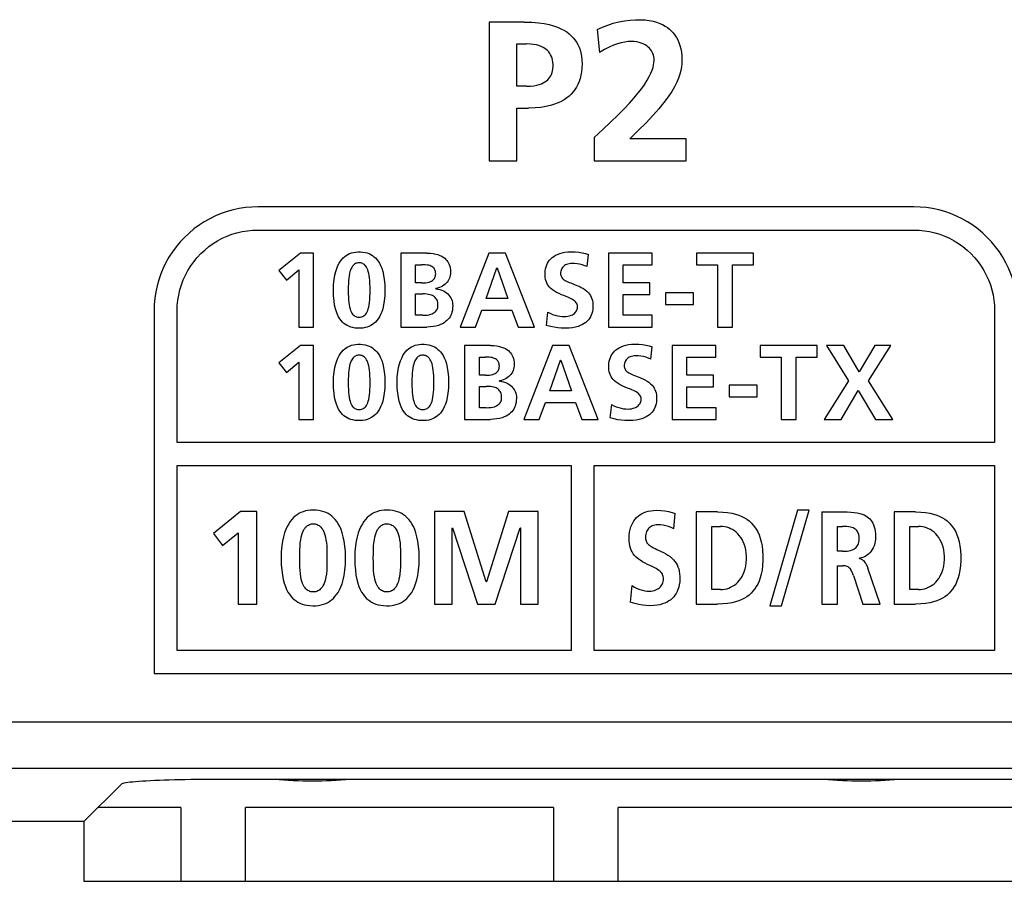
# Model space of a CAD drawing. Extents: x 4 to 805, y 32 to 576.
# Tile 13 of 27: x 609 to 631, y 197 to 216. Entities that reach past the tile are written whole.
import ezdxf

# ---------------------------------------------------------------- set-up
doc = ezdxf.new("R2010")
doc.units = 0
doc.header["$LTSCALE"] = 46.255
doc.layers.get('0').update_dxf_attribs({"linetype": 'CONTINUOUS'})

msp = doc.modelspace()

# ---------------------------------------------------------------- linework, layer by layer
at = {"color": 7, "linetype": 'CONTINUOUS'}
for p, q in [((620.246, 215.797), (619.485, 215.797)), ((619.485, 215.797), (619.485, 212.795)), ((621.828, 215.634), (621.875, 215.135)), ((620.087, 215.324), (620.298, 215.324)), ((620.087, 214.408), (620.087, 215.324)), ((620.298, 214.408), (620.087, 214.408)), ((620.087, 213.935), (620.341, 213.935)), ((620.087, 212.795), (620.087, 213.935)), ((621.759, 213.298), (621.759, 212.795)), ((623.755, 213.268), (622.529, 213.268)), ((623.755, 212.795), (623.755, 213.268)), ((619.485, 212.795), (620.087, 212.795)), ((621.759, 212.795), (623.755, 212.795)), ((628.68, 211.795), (614.481, 211.795)), ((614.481, 211.295), (628.68, 211.295)), ((615.402, 210.796), (614.934, 210.42)), ((615.686, 210.796), (615.402, 210.796)), ((615.686, 209.195), (615.686, 210.796)), ((618.134, 210.796), (617.574, 210.796)), ((617.574, 210.796), (617.574, 209.195)), ((619.48, 210.796), (618.856, 209.195)), ((619.842, 210.796), (619.48, 210.796)), ((620.471, 209.195), (619.842, 210.796)), ((621.61, 210.502), (621.64, 210.766)), ((623.015, 210.796), (622.07, 210.796)), ((622.07, 210.796), (622.07, 209.195)), ((623.015, 210.544), (623.015, 210.796)), ((625.211, 210.796), (623.973, 210.796)), ((623.973, 210.796), (623.973, 210.544)), ((625.211, 210.544), (625.211, 210.796)), ((615.095, 210.211), (615.365, 210.431)), ((615.365, 210.431), (615.365, 209.195)), ((617.895, 210.544), (618.019, 210.544)), ((617.895, 210.149), (617.895, 210.544)), ((619.42, 209.814), (619.652, 210.475)), ((619.652, 210.475), (619.657, 210.475)), ((619.657, 210.475), (619.888, 209.814)), ((622.391, 210.544), (623.015, 210.544)), ((622.391, 210.149), (622.391, 210.544)), ((623.973, 210.544), (624.432, 210.544)), ((624.432, 210.544), (624.432, 209.195)), ((624.753, 210.544), (625.211, 210.544)), ((624.753, 209.195), (624.753, 210.544)), ((614.934, 210.42), (615.095, 210.211)), ((618.026, 210.149), (617.895, 210.149)), ((618.331, 210.023), (618.331, 210.028)), ((622.962, 210.149), (622.391, 210.149)), ((622.962, 209.897), (622.962, 210.149)), ((617.895, 209.911), (618.047, 209.911)), ((617.895, 209.448), (617.895, 209.911)), ((619.888, 209.814), (619.42, 209.814)), ((622.391, 209.897), (622.962, 209.897)), ((622.391, 209.448), (622.391, 209.897)), ((623.909, 209.938), (623.306, 209.938)), ((623.306, 209.938), (623.306, 209.686)), ((623.909, 209.686), (623.909, 209.938)), ((623.306, 209.686), (623.909, 209.686)), ((612.231, 209.545), (612.231, 201.695)), ((612.73, 206.695), (612.73, 209.545)), ((618.047, 209.448), (617.895, 209.448)), ((619.189, 209.195), (619.329, 209.562)), ((619.329, 209.562), (619.978, 209.562)), ((619.978, 209.562), (620.115, 209.195)), ((620.753, 209.519), (620.723, 209.23)), ((623.019, 209.448), (622.391, 209.448)), ((623.019, 209.195), (623.019, 209.448)), ((630.43, 209.545), (630.43, 206.695)), ((615.365, 209.195), (615.686, 209.195)), ((617.574, 209.195), (618.134, 209.195)), ((618.856, 209.195), (619.189, 209.195)), ((620.115, 209.195), (620.471, 209.195)), ((622.07, 209.195), (623.019, 209.195)), ((624.432, 209.195), (624.753, 209.195)), ((615.402, 208.796), (614.934, 208.42)), ((615.686, 208.796), (615.402, 208.796)), ((615.686, 207.195), (615.686, 208.796)), ((619.513, 208.796), (618.953, 208.796)), ((618.953, 208.796), (618.953, 207.195)), ((620.859, 208.796), (620.235, 207.195)), ((621.221, 208.796), (620.859, 208.796)), ((621.85, 207.195), (621.221, 208.796)), ((622.989, 208.502), (623.019, 208.766)), ((624.394, 208.796), (623.449, 208.796)), ((623.449, 208.796), (623.449, 207.195)), ((624.394, 208.544), (624.394, 208.796)), ((626.59, 208.796), (625.352, 208.796)), ((625.352, 208.796), (625.352, 208.544)), ((626.59, 208.544), (626.59, 208.796)), ((627.163, 208.796), (626.792, 208.796)), ((626.792, 208.796), (627.269, 208.027)), ((627.498, 208.225), (627.163, 208.796)), ((627.839, 208.796), (627.498, 208.225)), ((627.702, 208.027), (628.183, 208.796)), ((628.183, 208.796), (627.839, 208.796)), ((619.274, 208.544), (619.398, 208.544)), ((619.274, 208.149), (619.274, 208.544)), ((623.77, 208.544), (624.394, 208.544)), ((623.77, 208.149), (623.77, 208.544)), ((625.352, 208.544), (625.811, 208.544)), ((625.811, 208.544), (625.811, 207.195)), ((626.132, 208.544), (626.59, 208.544)), ((626.132, 207.195), (626.132, 208.544)), ((614.934, 208.42), (615.095, 208.211)), ((615.095, 208.211), (615.365, 208.431)), ((615.365, 208.431), (615.365, 207.195)), ((620.799, 207.814), (621.031, 208.475)), ((621.031, 208.475), (621.036, 208.475)), ((621.036, 208.475), (621.267, 207.814)), ((619.405, 208.149), (619.274, 208.149)), ((624.341, 208.149), (623.77, 208.149)), ((624.341, 207.897), (624.341, 208.149)), ((619.274, 207.91), (619.425, 207.91)), ((619.274, 207.447), (619.274, 207.91)), ((619.71, 208.023), (619.71, 208.027)), ((623.77, 207.897), (624.341, 207.897)), ((623.77, 207.447), (623.77, 207.897)), ((625.288, 207.938), (624.685, 207.938)), ((624.685, 207.938), (624.685, 207.686)), ((625.288, 207.686), (625.288, 207.938)), ((627.269, 208.027), (626.743, 207.195)), ((628.227, 207.195), (627.702, 208.027)), ((621.267, 207.814), (620.799, 207.814)), ((624.685, 207.686), (625.288, 207.686)), ((627.106, 207.195), (627.479, 207.819)), ((627.479, 207.819), (627.849, 207.195)), ((619.425, 207.447), (619.274, 207.447)), ((620.568, 207.195), (620.708, 207.562)), ((620.708, 207.562), (621.357, 207.562)), ((621.357, 207.562), (621.494, 207.195)), ((622.132, 207.518), (622.102, 207.23)), ((624.398, 207.447), (623.77, 207.447)), ((624.398, 207.195), (624.398, 207.447)), ((615.365, 207.195), (615.686, 207.195)), ((618.953, 207.195), (619.513, 207.195)), ((620.235, 207.195), (620.568, 207.195)), ((621.494, 207.195), (621.85, 207.195)), ((623.449, 207.195), (624.398, 207.195)), ((625.811, 207.195), (626.132, 207.195)), ((626.743, 207.195), (627.106, 207.195)), ((627.849, 207.195), (628.227, 207.195)), ((630.43, 206.695), (612.73, 206.695)), ((612.73, 206.195), (621.261, 206.195)), ((612.73, 202.195), (612.73, 206.195)), ((621.261, 206.195), (621.261, 202.195)), ((621.761, 206.195), (630.43, 206.195)), ((621.761, 202.195), (621.761, 206.195)), ((630.43, 206.195), (630.43, 202.195)), ((614.1, 205.198), (613.515, 204.727)), ((614.456, 205.198), (614.1, 205.198)), ((614.456, 203.195), (614.456, 205.198)), ((618.946, 205.198), (618.303, 205.198)), ((618.303, 205.198), (618.303, 203.195)), ((619.422, 203.68), (618.946, 205.198)), ((619.904, 205.198), (619.427, 203.68)), ((620.546, 205.198), (619.904, 205.198)), ((620.546, 203.195), (620.546, 205.198)), ((623.485, 204.827), (623.516, 205.157)), ((624.434, 205.194), (623.969, 205.194)), ((623.969, 205.194), (623.969, 203.195)), ((626.16, 205.228), (625.566, 203.161)), ((625.819, 203.161), (626.413, 205.228)), ((626.413, 205.228), (626.16, 205.228)), ((626.686, 205.194), (626.686, 203.195)), ((628.72, 205.194), (628.255, 205.194)), ((628.255, 205.194), (628.255, 203.195)), ((613.515, 204.727), (613.715, 204.466)), ((613.715, 204.466), (614.054, 204.742)), ((614.054, 204.742), (614.054, 203.195)), ((618.687, 204.842), (618.693, 204.848)), ((618.687, 203.195), (618.687, 204.842)), ((618.693, 204.848), (619.232, 203.195)), ((619.617, 203.195), (620.156, 204.848)), ((620.156, 204.848), (620.162, 204.848)), ((620.162, 204.848), (620.162, 203.195)), ((624.31, 204.879), (624.499, 204.879)), ((624.31, 203.51), (624.31, 204.879)), ((627.027, 204.879), (627.138, 204.879)), ((627.027, 204.341), (627.027, 204.879)), ((628.596, 204.879), (628.786, 204.879)), ((628.596, 203.51), (628.596, 204.879)), ((627.138, 204.341), (627.027, 204.341)), ((627.503, 204.183), (627.503, 204.189)), ((627.027, 204.026), (627.136, 204.026)), ((627.027, 203.195), (627.027, 204.026)), ((627.372, 203.819), (627.576, 203.195)), ((627.956, 203.195), (627.683, 203.977)), ((619.427, 203.68), (619.422, 203.68)), ((622.575, 203.599), (622.543, 203.238)), ((624.499, 203.51), (624.31, 203.51)), ((628.786, 203.51), (628.596, 203.51)), ((614.054, 203.195), (614.456, 203.195)), ((618.303, 203.195), (618.687, 203.195)), ((619.232, 203.195), (619.617, 203.195)), ((620.162, 203.195), (620.546, 203.195)), ((623.969, 203.195), (624.434, 203.195)), ((626.686, 203.195), (627.027, 203.195)), ((627.576, 203.195), (627.956, 203.195)), ((628.255, 203.195), (628.72, 203.195)), ((625.566, 203.161), (625.819, 203.161)), ((621.261, 202.195), (612.73, 202.195)), ((630.43, 202.195), (621.761, 202.195)), ((612.231, 201.695), (630.93, 201.695)), ((607.781, 200.644), (748.685, 200.644)), ((608.781, 199.645), (747.687, 199.645)), ((613.401, 199.407), (682.085, 199.407)), ((610.712, 198.49), (611.53, 199.307)), ((612.809, 198.795), (611.017, 198.795)), ((612.809, 198.795), (612.809, 197.195)), ((620.878, 198.795), (614.209, 198.795)), ((614.209, 197.195), (614.209, 198.795)), ((620.878, 198.795), (620.878, 197.195)), ((638.79, 198.795), (622.278, 198.795)), ((622.278, 197.195), (622.278, 198.795)), ((610.712, 198.49), (581.381, 198.49)), ((610.712, 198.49), (610.712, 197.195)), ((610.712, 197.195), (684.9, 197.195))]:
    msp.add_line(p, q, dxfattribs=at)
for points in [[(620.246, 215.797), (620.409, 215.793), (620.552, 215.782), (620.677, 215.764), (620.786, 215.741), (620.882, 215.715), (620.965, 215.686), (621.04, 215.654), (621.106, 215.619), (621.165, 215.582), (621.217, 215.543), (621.264, 215.502), (621.306, 215.458), (621.344, 215.412), (621.377, 215.363), (621.407, 215.311), (621.432, 215.255), (621.454, 215.196), (621.471, 215.131), (621.485, 215.059), (621.494, 214.98), (621.497, 214.895), (621.495, 214.808), (621.487, 214.723), (621.474, 214.644), (621.456, 214.573), (621.434, 214.507), (621.408, 214.445), (621.378, 214.388), (621.344, 214.335), (621.306, 214.285), (621.264, 214.239), (621.218, 214.195), (621.167, 214.154), (621.11, 214.115), (621.047, 214.08), (620.978, 214.047), (620.9, 214.017), (620.813, 213.99), (620.715, 213.968), (620.604, 213.95), (620.48, 213.939), (620.341, 213.935)], [(621.828, 215.634), (621.938, 215.685), (622.053, 215.731), (622.173, 215.77), (622.295, 215.801), (622.418, 215.825), (622.537, 215.84), (622.653, 215.848), (622.762, 215.848), (622.862, 215.842), (622.954, 215.831), (623.037, 215.814), (623.112, 215.793), (623.179, 215.769), (623.24, 215.741), (623.295, 215.711), (623.345, 215.678), (623.391, 215.642), (623.433, 215.603), (623.471, 215.562), (623.507, 215.516), (623.54, 215.465), (623.569, 215.411), (623.595, 215.353), (623.617, 215.29), (623.635, 215.221), (623.649, 215.146), (623.657, 215.063), (623.66, 214.971)], [(621.759, 213.298), (621.947, 213.474), (622.119, 213.634), (622.273, 213.781), (622.407, 213.917), (622.525, 214.043), (622.626, 214.157), (622.714, 214.263), (622.79, 214.362), (622.855, 214.454), (622.909, 214.539), (622.953, 214.617), (622.987, 214.689), (623.014, 214.754), (623.034, 214.813), (623.047, 214.868), (623.055, 214.918), (623.058, 214.963), (623.057, 215.005), (623.052, 215.044), (623.044, 215.08), (623.033, 215.114), (623.018, 215.146), (623.001, 215.176), (622.981, 215.205), (622.957, 215.232), (622.93, 215.257), (622.898, 215.281), (622.863, 215.303), (622.824, 215.324), (622.78, 215.341), (622.733, 215.356), (622.681, 215.366), (622.626, 215.373), (622.568, 215.376)], [(622.568, 215.376), (622.498, 215.373), (622.425, 215.364), (622.348, 215.349), (622.266, 215.327), (622.18, 215.296), (622.087, 215.255), (621.986, 215.202), (621.875, 215.135)], [(620.298, 214.408), (620.381, 214.411), (620.453, 214.418), (620.516, 214.429), (620.57, 214.444), (620.618, 214.46), (620.659, 214.479), (620.695, 214.5), (620.726, 214.523), (620.754, 214.547), (620.779, 214.573), (620.8, 214.601), (620.819, 214.632), (620.835, 214.665), (620.848, 214.702), (620.859, 214.743), (620.866, 214.787), (620.869, 214.833), (620.869, 214.88), (620.866, 214.927), (620.858, 214.972), (620.848, 215.014), (620.834, 215.053), (620.817, 215.088), (620.798, 215.12), (620.776, 215.15), (620.751, 215.178), (620.722, 215.204), (620.689, 215.227), (620.653, 215.249), (620.611, 215.269), (620.564, 215.287), (620.51, 215.302), (620.448, 215.314), (620.378, 215.321), (620.298, 215.324)], [(623.66, 214.971), (623.658, 214.902), (623.649, 214.829), (623.635, 214.752), (623.614, 214.67), (623.585, 214.584), (623.547, 214.493), (623.499, 214.396), (623.439, 214.291), (623.364, 214.177), (623.272, 214.054), (623.162, 213.92), (623.033, 213.775), (622.884, 213.619), (622.715, 213.451), (622.529, 213.268)], [(614.481, 211.795), (614.344, 211.791), (614.208, 211.779), (614.073, 211.759), (613.941, 211.73), (613.81, 211.694), (613.683, 211.65), (613.559, 211.599), (613.438, 211.54), (613.319, 211.473), (613.205, 211.399), (613.095, 211.318), (612.989, 211.23), (612.89, 211.136)], [(630.271, 211.136), (630.172, 211.23), (630.066, 211.318), (629.956, 211.399), (629.842, 211.473), (629.725, 211.539), (629.604, 211.598), (629.479, 211.65), (629.352, 211.694), (629.221, 211.73), (629.088, 211.758), (628.953, 211.779), (628.817, 211.791), (628.68, 211.795)], [(613.243, 210.783), (613.327, 210.861), (613.416, 210.935), (613.509, 211.001), (613.607, 211.062), (613.707, 211.116), (613.81, 211.163), (613.916, 211.203), (614.025, 211.235), (614.137, 211.261), (614.251, 211.28), (614.365, 211.291), (614.481, 211.295)], [(628.68, 211.295), (628.796, 211.291), (628.911, 211.28), (629.024, 211.262), (629.135, 211.236), (629.244, 211.203), (629.35, 211.163), (629.454, 211.116), (629.554, 211.063), (629.651, 211.002), (629.744, 210.936), (629.833, 210.862), (629.918, 210.783), (629.997, 210.698), (630.071, 210.609), (630.137, 210.515), (630.198, 210.419), (630.251, 210.319), (630.298, 210.215), (630.338, 210.109), (630.371, 210), (630.397, 209.889), (630.415, 209.776), (630.426, 209.661), (630.43, 209.545)], [(612.89, 211.136), (612.796, 211.037), (612.709, 210.932), (612.628, 210.822), (612.554, 210.708), (612.487, 210.591), (612.428, 210.47), (612.377, 210.346), (612.333, 210.218), (612.296, 210.087), (612.268, 209.954), (612.247, 209.819), (612.235, 209.682), (612.231, 209.545)], [(630.93, 209.545), (630.926, 209.682), (630.914, 209.818), (630.894, 209.953), (630.865, 210.085), (630.829, 210.216), (630.785, 210.343), (630.734, 210.467), (630.675, 210.588), (630.608, 210.707), (630.534, 210.821), (630.453, 210.931), (630.365, 211.037), (630.271, 211.136)], [(612.73, 209.545), (612.734, 209.66), (612.745, 209.775), (612.764, 209.888), (612.79, 210), (612.823, 210.109), (612.862, 210.215), (612.909, 210.318), (612.963, 210.418), (613.024, 210.516), (613.091, 210.609), (613.164, 210.699), (613.243, 210.783)], [(616.115, 209.991), (616.119, 210.114), (616.13, 210.221), (616.146, 210.315), (616.165, 210.395), (616.188, 210.465), (616.213, 210.524), (616.24, 210.576), (616.268, 210.62), (616.297, 210.658), (616.328, 210.691), (616.36, 210.72), (616.393, 210.745), (616.428, 210.766), (616.465, 210.784), (616.505, 210.799), (616.548, 210.811), (616.594, 210.819), (616.645, 210.823), (616.7, 210.823), (616.754, 210.818), (616.802, 210.81), (616.845, 210.798), (616.886, 210.783), (616.923, 210.765), (616.959, 210.743), (616.992, 210.718), (617.024, 210.69), (617.054, 210.657), (617.082, 210.619), (617.109, 210.576), (617.135, 210.526), (617.159, 210.468), (617.181, 210.4), (617.2, 210.32), (617.215, 210.227), (617.226, 210.119), (617.23, 209.995)], [(618.134, 210.796), (618.209, 210.793), (618.274, 210.786), (618.33, 210.775), (618.378, 210.762), (618.421, 210.746), (618.459, 210.728), (618.493, 210.707), (618.523, 210.684), (618.55, 210.66), (618.572, 210.635), (618.591, 210.608), (618.608, 210.58), (618.622, 210.548), (618.633, 210.514), (618.642, 210.476), (618.647, 210.433), (618.65, 210.385)], [(621.115, 209.42), (621.153, 209.422), (621.19, 209.427), (621.226, 209.436), (621.26, 209.448), (621.289, 209.461), (621.313, 209.476), (621.334, 209.491), (621.351, 209.507), (621.366, 209.524), (621.377, 209.542), (621.387, 209.561), (621.393, 209.581), (621.398, 209.601), (621.399, 209.622), (621.399, 209.643), (621.396, 209.663), (621.39, 209.683), (621.382, 209.702), (621.371, 209.719), (621.358, 209.737), (621.34, 209.754), (621.318, 209.772), (621.292, 209.789), (621.263, 209.806), (621.23, 209.822), (621.193, 209.838), (621.151, 209.855), (621.103, 209.874), (621.052, 209.895), (620.999, 209.918), (620.947, 209.943), (620.899, 209.971), (620.856, 210), (620.822, 210.03), (620.793, 210.059), (620.77, 210.088), (620.75, 210.119), (620.733, 210.152), (620.719, 210.188), (620.709, 210.227), (620.701, 210.269), (620.698, 210.314), (620.698, 210.361), (620.702, 210.408), (620.709, 210.454), (620.72, 210.497), (620.735, 210.538), (620.752, 210.576), (620.773, 210.61), (620.796, 210.642), (620.823, 210.671), (620.853, 210.699), (620.887, 210.724), (620.924, 210.747), (620.967, 210.768), (621.014, 210.786), (621.066, 210.802), (621.124, 210.813), (621.188, 210.821), (621.257, 210.824)], [(621.257, 210.824), (621.345, 210.821), (621.427, 210.813), (621.503, 210.801), (621.574, 210.786), (621.64, 210.766)], [(616.908, 209.991), (616.908, 210.068), (616.906, 210.137), (616.903, 210.201), (616.897, 210.258), (616.89, 210.31), (616.881, 210.355), (616.87, 210.396), (616.859, 210.431), (616.845, 210.462), (616.831, 210.489), (616.816, 210.511), (616.8, 210.53), (616.784, 210.545), (616.767, 210.558), (616.749, 210.568), (616.731, 210.575), (616.711, 210.581), (616.691, 210.584), (616.669, 210.585), (616.648, 210.584), (616.628, 210.58), (616.609, 210.575), (616.591, 210.567), (616.574, 210.557), (616.557, 210.544), (616.541, 210.528), (616.526, 210.509), (616.511, 210.487), (616.497, 210.46), (616.484, 210.429), (616.473, 210.394), (616.463, 210.353), (616.454, 210.308), (616.447, 210.256), (616.442, 210.199), (616.438, 210.136), (616.436, 210.067), (616.436, 209.991)], [(618.329, 210.344), (618.327, 210.371), (618.324, 210.395), (618.318, 210.416), (618.311, 210.435), (618.303, 210.451), (618.292, 210.466), (618.28, 210.479), (618.265, 210.492), (618.247, 210.504), (618.226, 210.515), (618.201, 210.524), (618.173, 210.532), (618.141, 210.537), (618.104, 210.541), (618.064, 210.543), (618.019, 210.544)], [(621.285, 210.571), (621.249, 210.57), (621.217, 210.565), (621.189, 210.558), (621.163, 210.55), (621.14, 210.539), (621.12, 210.527), (621.102, 210.514), (621.087, 210.499), (621.073, 210.483), (621.061, 210.465), (621.051, 210.446), (621.043, 210.425), (621.037, 210.402), (621.034, 210.376), (621.032, 210.349)], [(621.61, 210.502), (621.557, 210.523), (621.502, 210.541), (621.446, 210.554), (621.391, 210.564), (621.337, 210.57), (621.285, 210.571)], [(618.026, 210.149), (618.074, 210.15), (618.116, 210.154), (618.154, 210.161), (618.187, 210.169), (618.214, 210.179), (618.238, 210.19), (618.258, 210.202), (618.276, 210.216), (618.29, 210.231), (618.302, 210.247), (618.311, 210.264), (618.319, 210.282), (618.324, 210.301), (618.327, 210.322), (618.329, 210.344)], [(618.65, 210.385), (618.648, 210.349), (618.643, 210.315), (618.636, 210.282), (618.625, 210.251), (618.612, 210.222), (618.597, 210.194), (618.579, 210.168), (618.558, 210.144), (618.534, 210.121), (618.507, 210.1), (618.477, 210.081), (618.445, 210.064), (618.409, 210.049), (618.371, 210.037), (618.331, 210.028)], [(621.032, 210.349), (621.034, 210.332), (621.037, 210.315), (621.042, 210.298), (621.05, 210.281), (621.06, 210.264), (621.074, 210.248), (621.09, 210.232), (621.11, 210.217), (621.134, 210.203), (621.159, 210.189), (621.187, 210.176), (621.219, 210.162), (621.253, 210.148), (621.336, 210.116)], [(618.331, 210.023), (618.375, 210.017), (618.418, 210.006), (618.459, 209.993), (618.498, 209.976), (618.533, 209.956), (618.564, 209.935), (618.592, 209.911), (618.616, 209.885), (618.637, 209.857), (618.655, 209.828), (618.67, 209.797), (618.682, 209.764), (618.691, 209.73), (618.696, 209.695), (618.698, 209.658)], [(621.336, 210.116), (621.384, 210.097), (621.433, 210.076), (621.481, 210.052), (621.526, 210.026), (621.568, 209.998), (621.604, 209.968), (621.634, 209.937), (621.659, 209.906), (621.68, 209.874), (621.696, 209.842), (621.71, 209.807), (621.721, 209.769), (621.729, 209.725), (621.733, 209.677), (621.734, 209.627), (621.729, 209.576), (621.721, 209.53), (621.71, 209.488), (621.696, 209.45), (621.679, 209.415), (621.658, 209.381), (621.635, 209.351), (621.608, 209.322), (621.577, 209.295), (621.543, 209.27), (621.504, 209.247), (621.46, 209.226), (621.41, 209.207), (621.353, 209.192), (621.289, 209.179), (621.216, 209.171), (621.133, 209.168)], [(617.23, 209.995), (617.226, 209.87), (617.216, 209.763), (617.201, 209.67), (617.181, 209.59), (617.159, 209.522), (617.135, 209.464), (617.109, 209.414), (617.082, 209.371), (617.053, 209.334), (617.023, 209.301), (616.991, 209.272), (616.958, 209.247), (616.922, 209.226), (616.884, 209.208), (616.843, 209.193), (616.799, 209.181), (616.75, 209.173), (616.695, 209.168), (616.637, 209.169), (616.582, 209.173), (616.533, 209.182), (616.489, 209.194), (616.448, 209.21), (616.41, 209.228), (616.375, 209.25), (616.342, 209.274), (616.311, 209.303), (616.281, 209.336), (616.254, 209.373), (616.227, 209.415), (616.203, 209.465), (616.18, 209.522), (616.159, 209.59), (616.141, 209.669), (616.127, 209.761), (616.118, 209.868), (616.115, 209.991)], [(616.436, 209.991), (616.436, 209.915), (616.438, 209.846), (616.441, 209.782), (616.447, 209.725), (616.454, 209.674), (616.463, 209.629), (616.474, 209.589), (616.486, 209.554), (616.499, 209.523), (616.513, 209.497), (616.529, 209.476), (616.544, 209.458), (616.561, 209.443), (616.578, 209.431), (616.596, 209.421), (616.616, 209.414), (616.637, 209.409), (616.659, 209.406), (616.682, 209.407), (616.704, 209.409), (616.725, 209.414), (616.746, 209.421), (616.764, 209.431), (616.782, 209.443), (616.798, 209.458), (616.814, 209.476), (616.83, 209.497), (616.844, 209.523), (616.858, 209.554), (616.87, 209.588), (616.881, 209.628), (616.89, 209.674), (616.897, 209.725), (616.903, 209.782), (616.906, 209.845), (616.908, 209.915), (616.908, 209.991)], [(618.377, 209.67), (618.375, 209.701), (618.372, 209.728), (618.366, 209.753), (618.358, 209.776), (618.347, 209.797), (618.334, 209.815), (618.319, 209.833), (618.302, 209.848), (618.283, 209.862), (618.26, 209.875), (618.235, 209.885), (618.206, 209.894), (618.173, 209.901), (618.135, 209.906), (618.094, 209.91), (618.047, 209.911)], [(618.047, 209.448), (618.099, 209.449), (618.145, 209.454), (618.185, 209.461), (618.22, 209.47), (618.25, 209.481), (618.276, 209.493), (618.298, 209.508), (618.317, 209.523), (618.333, 209.54), (618.347, 209.558), (618.357, 209.577), (618.366, 209.598), (618.372, 209.62), (618.375, 209.644), (618.377, 209.67)], [(618.698, 209.658), (618.696, 209.607), (618.69, 209.561), (618.681, 209.52), (618.669, 209.483), (618.655, 209.449), (618.639, 209.418), (618.62, 209.389), (618.598, 209.362), (618.573, 209.335), (618.544, 209.311), (618.511, 209.287), (618.474, 209.266), (618.433, 209.247), (618.387, 209.231), (618.334, 209.217), (618.276, 209.206), (618.209, 209.198), (618.134, 209.195)], [(620.753, 209.519), (620.806, 209.492), (620.86, 209.469), (620.914, 209.451), (620.967, 209.437), (621.019, 209.427), (621.068, 209.422), (621.115, 209.42)], [(621.133, 209.168), (621.047, 209.17), (620.97, 209.177), (620.895, 209.189), (620.813, 209.207), (620.723, 209.23)], [(616.115, 207.991), (616.119, 208.113), (616.13, 208.221), (616.146, 208.315), (616.165, 208.395), (616.188, 208.464), (616.213, 208.524), (616.24, 208.575), (616.268, 208.62), (616.297, 208.658), (616.328, 208.691), (616.36, 208.72), (616.393, 208.745), (616.428, 208.766), (616.465, 208.784), (616.505, 208.799), (616.548, 208.81), (616.594, 208.819), (616.645, 208.823), (616.7, 208.823), (616.754, 208.818), (616.802, 208.81), (616.845, 208.798), (616.886, 208.782), (616.923, 208.764), (616.959, 208.743), (616.992, 208.718), (617.024, 208.689), (617.054, 208.657), (617.082, 208.619), (617.109, 208.576), (617.135, 208.526), (617.159, 208.468), (617.181, 208.4), (617.2, 208.32), (617.215, 208.227), (617.226, 208.119), (617.23, 207.995)], [(617.494, 207.991), (617.498, 208.113), (617.509, 208.221), (617.525, 208.315), (617.544, 208.395), (617.567, 208.465), (617.592, 208.524), (617.619, 208.575), (617.647, 208.62), (617.676, 208.658), (617.707, 208.691), (617.739, 208.72), (617.772, 208.745), (617.807, 208.766), (617.844, 208.784), (617.884, 208.799), (617.927, 208.81), (617.973, 208.819), (618.024, 208.823), (618.079, 208.823), (618.132, 208.818), (618.18, 208.81), (618.224, 208.798), (618.265, 208.782), (618.302, 208.764), (618.338, 208.743), (618.371, 208.718), (618.403, 208.689), (618.433, 208.657), (618.461, 208.619), (618.488, 208.576), (618.514, 208.526), (618.538, 208.468), (618.56, 208.4), (618.579, 208.32), (618.594, 208.227), (618.605, 208.119), (618.608, 207.995)], [(619.513, 208.796), (619.588, 208.793), (619.653, 208.786), (619.709, 208.775), (619.757, 208.762), (619.8, 208.746), (619.838, 208.727), (619.872, 208.707), (619.902, 208.684), (619.928, 208.66), (619.951, 208.635), (619.97, 208.608), (619.987, 208.579), (620, 208.548), (620.012, 208.514), (620.021, 208.476), (620.026, 208.433), (620.028, 208.385)], [(622.494, 207.42), (622.532, 207.422), (622.569, 207.427), (622.606, 207.436), (622.639, 207.447), (622.668, 207.461), (622.692, 207.475), (622.713, 207.491), (622.73, 207.507), (622.745, 207.524), (622.756, 207.542), (622.766, 207.561), (622.773, 207.581), (622.777, 207.601), (622.778, 207.622), (622.778, 207.643), (622.775, 207.663), (622.769, 207.683), (622.761, 207.701), (622.75, 207.719), (622.737, 207.737), (622.719, 207.754), (622.698, 207.772), (622.672, 207.789), (622.642, 207.806), (622.609, 207.822), (622.572, 207.838), (622.53, 207.855), (622.482, 207.874), (622.431, 207.895), (622.378, 207.918), (622.326, 207.943), (622.278, 207.971), (622.236, 208), (622.201, 208.029), (622.172, 208.059), (622.149, 208.088), (622.129, 208.119), (622.112, 208.152), (622.098, 208.188), (622.088, 208.226), (622.081, 208.269), (622.077, 208.314), (622.077, 208.361), (622.081, 208.408), (622.088, 208.453), (622.099, 208.497), (622.114, 208.538), (622.131, 208.576), (622.152, 208.61), (622.175, 208.642), (622.202, 208.671), (622.232, 208.698), (622.266, 208.724), (622.304, 208.747), (622.346, 208.768), (622.393, 208.786), (622.445, 208.801), (622.503, 208.813), (622.567, 208.821), (622.636, 208.823)], [(622.636, 208.823), (622.724, 208.821), (622.806, 208.813), (622.882, 208.801), (622.953, 208.785), (623.019, 208.766)], [(616.908, 207.991), (616.908, 208.067), (616.906, 208.137), (616.903, 208.201), (616.897, 208.258), (616.89, 208.309), (616.881, 208.355), (616.87, 208.396), (616.859, 208.431), (616.845, 208.462), (616.831, 208.488), (616.816, 208.511), (616.8, 208.53), (616.784, 208.545), (616.767, 208.558), (616.749, 208.567), (616.731, 208.575), (616.711, 208.581), (616.691, 208.584), (616.669, 208.585), (616.648, 208.584), (616.628, 208.58), (616.609, 208.575), (616.591, 208.567), (616.574, 208.557), (616.557, 208.544), (616.541, 208.528), (616.526, 208.509), (616.511, 208.487), (616.497, 208.46), (616.484, 208.429), (616.473, 208.393), (616.463, 208.353), (616.454, 208.307), (616.447, 208.256), (616.442, 208.199), (616.438, 208.136), (616.436, 208.067), (616.436, 207.991)], [(618.287, 207.991), (618.287, 208.067), (618.285, 208.137), (618.282, 208.201), (618.276, 208.258), (618.269, 208.309), (618.26, 208.355), (618.249, 208.396), (618.237, 208.431), (618.224, 208.462), (618.21, 208.488), (618.195, 208.511), (618.179, 208.53), (618.163, 208.545), (618.146, 208.558), (618.128, 208.567), (618.11, 208.575), (618.09, 208.581), (618.07, 208.584), (618.048, 208.585), (618.027, 208.584), (618.007, 208.58), (617.988, 208.575), (617.97, 208.567), (617.952, 208.557), (617.936, 208.544), (617.92, 208.528), (617.905, 208.509), (617.89, 208.487), (617.876, 208.46), (617.863, 208.429), (617.852, 208.393), (617.841, 208.353), (617.833, 208.307), (617.826, 208.256), (617.82, 208.199), (617.817, 208.136), (617.815, 208.067), (617.815, 207.991)], [(619.707, 208.344), (619.706, 208.371), (619.703, 208.395), (619.697, 208.416), (619.69, 208.434), (619.681, 208.451), (619.671, 208.465), (619.659, 208.479), (619.644, 208.492), (619.626, 208.504), (619.605, 208.515), (619.58, 208.524), (619.552, 208.532), (619.52, 208.537), (619.483, 208.541), (619.443, 208.543), (619.398, 208.544)], [(622.664, 208.571), (622.628, 208.569), (622.597, 208.565), (622.568, 208.558), (622.542, 208.549), (622.519, 208.539), (622.499, 208.527), (622.481, 208.514), (622.466, 208.499), (622.452, 208.483), (622.44, 208.465), (622.43, 208.446), (622.422, 208.425), (622.416, 208.402), (622.413, 208.376), (622.411, 208.349)], [(622.989, 208.502), (622.936, 208.523), (622.881, 208.541), (622.825, 208.554), (622.77, 208.564), (622.716, 208.569), (622.664, 208.571)], [(619.405, 208.149), (619.453, 208.15), (619.495, 208.154), (619.533, 208.16), (619.565, 208.168), (619.593, 208.178), (619.617, 208.19), (619.637, 208.202), (619.654, 208.216), (619.669, 208.231), (619.681, 208.246), (619.69, 208.263), (619.697, 208.281), (619.703, 208.301), (619.706, 208.321), (619.707, 208.344)], [(620.028, 208.385), (620.027, 208.349), (620.022, 208.315), (620.015, 208.282), (620.004, 208.251), (619.991, 208.221), (619.976, 208.194), (619.957, 208.168), (619.937, 208.144), (619.913, 208.121), (619.886, 208.1), (619.856, 208.081), (619.823, 208.064), (619.788, 208.049), (619.75, 208.037), (619.71, 208.027)], [(622.411, 208.349), (622.413, 208.331), (622.416, 208.315), (622.421, 208.298), (622.429, 208.281), (622.439, 208.264), (622.453, 208.248), (622.469, 208.232), (622.489, 208.217), (622.513, 208.203), (622.538, 208.189), (622.566, 208.175), (622.598, 208.162), (622.633, 208.148), (622.715, 208.116)], [(622.715, 208.116), (622.763, 208.097), (622.812, 208.076), (622.86, 208.052), (622.906, 208.026), (622.947, 207.998), (622.983, 207.968), (623.013, 207.937), (623.038, 207.906), (623.059, 207.874), (623.075, 207.842), (623.089, 207.807), (623.1, 207.768), (623.108, 207.725), (623.112, 207.677), (623.113, 207.627), (623.108, 207.576), (623.1, 207.529), (623.089, 207.488), (623.075, 207.45), (623.058, 207.414), (623.037, 207.381), (623.014, 207.35), (622.987, 207.322), (622.956, 207.295), (622.922, 207.27), (622.883, 207.247), (622.839, 207.226), (622.789, 207.207), (622.732, 207.191), (622.668, 207.179), (622.595, 207.171), (622.512, 207.168)], [(617.23, 207.995), (617.226, 207.87), (617.216, 207.762), (617.201, 207.67), (617.181, 207.59), (617.159, 207.522), (617.135, 207.464), (617.109, 207.414), (617.082, 207.371), (617.053, 207.333), (617.023, 207.301), (616.991, 207.272), (616.958, 207.247), (616.922, 207.226), (616.884, 207.208), (616.843, 207.192), (616.799, 207.181), (616.75, 207.172), (616.695, 207.168), (616.637, 207.168), (616.582, 207.173), (616.533, 207.182), (616.489, 207.194), (616.448, 207.209), (616.41, 207.228), (616.375, 207.249), (616.342, 207.274), (616.311, 207.303), (616.281, 207.335), (616.254, 207.372), (616.227, 207.415), (616.203, 207.464), (616.18, 207.522), (616.159, 207.59), (616.141, 207.669), (616.127, 207.761), (616.118, 207.868), (616.115, 207.991)], [(616.436, 207.991), (616.436, 207.915), (616.438, 207.845), (616.441, 207.782), (616.447, 207.725), (616.454, 207.674), (616.463, 207.629), (616.474, 207.589), (616.486, 207.554), (616.499, 207.523), (616.513, 207.497), (616.529, 207.475), (616.544, 207.457), (616.561, 207.443), (616.578, 207.431), (616.596, 207.421), (616.616, 207.414), (616.637, 207.409), (616.659, 207.406), (616.682, 207.406), (616.704, 207.409), (616.725, 207.414), (616.746, 207.421), (616.764, 207.431), (616.782, 207.443), (616.798, 207.458), (616.814, 207.476), (616.83, 207.497), (616.844, 207.523), (616.858, 207.553), (616.87, 207.588), (616.881, 207.628), (616.89, 207.673), (616.897, 207.725), (616.903, 207.782), (616.906, 207.845), (616.908, 207.915), (616.908, 207.991)], [(618.608, 207.995), (618.605, 207.87), (618.595, 207.762), (618.579, 207.67), (618.56, 207.59), (618.538, 207.522), (618.514, 207.464), (618.488, 207.414), (618.461, 207.371), (618.432, 207.333), (618.402, 207.301), (618.37, 207.272), (618.337, 207.247), (618.301, 207.226), (618.263, 207.208), (618.222, 207.192), (618.178, 207.181), (618.129, 207.172), (618.074, 207.168), (618.016, 207.168), (617.961, 207.173), (617.912, 207.182), (617.868, 207.194), (617.827, 207.209), (617.789, 207.228), (617.754, 207.249), (617.721, 207.274), (617.69, 207.303), (617.66, 207.335), (617.633, 207.372), (617.606, 207.415), (617.582, 207.464), (617.559, 207.522), (617.538, 207.59), (617.52, 207.669), (617.506, 207.761), (617.497, 207.868), (617.494, 207.991)], [(617.815, 207.991), (617.815, 207.915), (617.817, 207.845), (617.82, 207.782), (617.826, 207.725), (617.833, 207.674), (617.842, 207.629), (617.853, 207.589), (617.865, 207.554), (617.878, 207.523), (617.892, 207.497), (617.908, 207.475), (617.923, 207.457), (617.94, 207.443), (617.957, 207.431), (617.975, 207.421), (617.995, 207.414), (618.016, 207.409), (618.038, 207.406), (618.061, 207.406), (618.083, 207.409), (618.104, 207.414), (618.125, 207.421), (618.143, 207.431), (618.161, 207.443), (618.177, 207.458), (618.193, 207.476), (618.209, 207.497), (618.223, 207.523), (618.237, 207.553), (618.249, 207.588), (618.26, 207.628), (618.269, 207.673), (618.276, 207.725), (618.282, 207.782), (618.285, 207.845), (618.287, 207.915), (618.287, 207.991)], [(619.756, 207.67), (619.754, 207.7), (619.751, 207.728), (619.745, 207.753), (619.736, 207.776), (619.726, 207.797), (619.713, 207.815), (619.698, 207.832), (619.681, 207.848), (619.661, 207.862), (619.639, 207.875), (619.614, 207.885), (619.584, 207.894), (619.551, 207.901), (619.514, 207.906), (619.472, 207.909), (619.425, 207.91)], [(619.71, 208.023), (619.754, 208.016), (619.797, 208.006), (619.838, 207.992), (619.877, 207.976), (619.911, 207.956), (619.943, 207.934), (619.971, 207.911), (619.995, 207.885), (620.016, 207.857), (620.034, 207.828), (620.049, 207.797), (620.061, 207.764), (620.07, 207.73), (620.075, 207.695), (620.077, 207.658)], [(619.425, 207.447), (619.478, 207.449), (619.524, 207.453), (619.564, 207.46), (619.599, 207.47), (619.629, 207.481), (619.655, 207.493), (619.677, 207.507), (619.696, 207.523), (619.712, 207.539), (619.725, 207.557), (619.736, 207.577), (619.744, 207.598), (619.75, 207.62), (619.754, 207.644), (619.756, 207.67)], [(620.077, 207.658), (620.074, 207.607), (620.069, 207.561), (620.06, 207.52), (620.048, 207.483), (620.034, 207.449), (620.018, 207.418), (619.999, 207.389), (619.977, 207.361), (619.951, 207.335), (619.922, 207.31), (619.89, 207.287), (619.853, 207.266), (619.812, 207.247), (619.765, 207.23), (619.713, 207.216), (619.655, 207.205), (619.588, 207.198), (619.513, 207.195)], [(622.132, 207.518), (622.185, 207.491), (622.239, 207.469), (622.293, 207.451), (622.346, 207.437), (622.398, 207.427), (622.447, 207.422), (622.494, 207.42)], [(622.512, 207.168), (622.426, 207.17), (622.349, 207.177), (622.274, 207.189), (622.192, 207.207), (622.102, 207.23)], [(615.677, 205.232), (615.619, 205.23), (615.563, 205.223), (615.509, 205.212), (615.459, 205.197), (615.412, 205.179), (615.368, 205.157), (615.327, 205.131), (615.288, 205.102), (615.251, 205.068), (615.215, 205.03), (615.18, 204.985), (615.146, 204.934), (615.114, 204.877), (615.085, 204.812), (615.058, 204.739), (615.034, 204.656), (615.014, 204.562), (614.998, 204.455), (614.986, 204.331), (614.982, 204.191)], [(616.377, 204.19), (616.373, 204.325), (616.363, 204.45), (616.348, 204.56), (616.328, 204.656), (616.305, 204.739), (616.279, 204.812), (616.251, 204.876), (616.22, 204.933), (616.188, 204.983), (616.153, 205.027), (616.117, 205.066), (616.08, 205.1), (616.041, 205.13), (615.999, 205.155), (615.954, 205.177), (615.906, 205.196), (615.855, 205.211), (615.799, 205.222), (615.74, 205.23), (615.677, 205.232)], [(617.271, 205.232), (617.213, 205.23), (617.157, 205.223), (617.103, 205.212), (617.053, 205.197), (617.006, 205.179), (616.962, 205.157), (616.921, 205.131), (616.882, 205.102), (616.845, 205.068), (616.809, 205.03), (616.774, 204.985), (616.741, 204.934), (616.709, 204.877), (616.679, 204.812), (616.652, 204.739), (616.629, 204.656), (616.608, 204.562), (616.592, 204.455), (616.581, 204.331), (616.577, 204.191)], [(617.971, 204.19), (617.968, 204.325), (617.958, 204.45), (617.942, 204.56), (617.923, 204.656), (617.899, 204.739), (617.874, 204.812), (617.845, 204.876), (617.815, 204.933), (617.782, 204.983), (617.748, 205.027), (617.712, 205.066), (617.674, 205.1), (617.635, 205.13), (617.594, 205.155), (617.549, 205.177), (617.501, 205.196), (617.449, 205.211), (617.393, 205.222), (617.334, 205.23), (617.271, 205.232)], [(622.918, 204.056), (622.863, 204.083), (622.808, 204.113), (622.757, 204.145), (622.71, 204.179), (622.67, 204.214), (622.636, 204.25), (622.608, 204.287), (622.584, 204.325), (622.564, 204.365), (622.547, 204.408), (622.534, 204.456), (622.524, 204.508), (622.518, 204.566), (622.516, 204.629), (622.519, 204.692), (622.526, 204.754), (622.538, 204.813), (622.554, 204.867), (622.572, 204.915), (622.594, 204.959), (622.618, 204.998), (622.646, 205.034), (622.676, 205.068), (622.71, 205.098), (622.746, 205.126), (622.787, 205.151), (622.831, 205.173), (622.878, 205.192), (622.93, 205.207), (622.986, 205.218), (623.046, 205.226), (623.11, 205.228)], [(623.11, 205.228), (623.203, 205.225), (623.29, 205.216), (623.371, 205.201), (623.446, 205.181), (623.516, 205.157)], [(624.434, 205.194), (624.548, 205.19), (624.649, 205.181), (624.739, 205.165), (624.82, 205.146), (624.891, 205.122), (624.955, 205.095), (625.013, 205.065), (625.065, 205.033), (625.113, 204.997), (625.157, 204.957), (625.198, 204.914), (625.235, 204.867), (625.27, 204.815), (625.302, 204.758), (625.33, 204.696), (625.355, 204.625), (625.377, 204.546), (625.395, 204.456), (625.407, 204.356), (625.413, 204.249), (625.413, 204.14), (625.407, 204.033), (625.395, 203.933), (625.377, 203.843), (625.355, 203.764), (625.33, 203.694), (625.302, 203.631), (625.27, 203.574), (625.235, 203.522), (625.198, 203.475), (625.157, 203.432), (625.113, 203.392), (625.065, 203.356), (625.013, 203.324), (624.955, 203.294), (624.891, 203.267), (624.819, 203.243), (624.739, 203.224), (624.649, 203.208), (624.547, 203.199), (624.434, 203.195)], [(626.686, 205.194), (627.15, 205.194), (627.237, 205.192), (627.317, 205.189), (627.389, 205.182), (627.454, 205.172), (627.511, 205.159), (627.56, 205.143), (627.604, 205.126), (627.641, 205.106), (627.674, 205.086), (627.703, 205.063), (627.729, 205.039), (627.752, 205.012), (627.774, 204.982), (627.793, 204.949), (627.81, 204.913), (627.824, 204.872), (627.837, 204.826), (627.846, 204.774), (627.852, 204.717), (627.854, 204.653)], [(628.72, 205.194), (628.834, 205.19), (628.936, 205.181), (629.026, 205.165), (629.106, 205.146), (629.177, 205.122), (629.241, 205.095), (629.299, 205.065), (629.352, 205.033), (629.4, 204.997), (629.444, 204.957), (629.484, 204.914), (629.522, 204.867), (629.556, 204.815), (629.588, 204.758), (629.616, 204.696), (629.642, 204.625), (629.664, 204.546), (629.681, 204.456), (629.694, 204.356), (629.7, 204.249), (629.7, 204.14), (629.694, 204.033), (629.681, 203.933), (629.663, 203.843), (629.642, 203.764), (629.616, 203.694), (629.588, 203.631), (629.556, 203.574), (629.522, 203.522), (629.484, 203.475), (629.444, 203.432), (629.4, 203.392), (629.352, 203.356), (629.299, 203.324), (629.241, 203.294), (629.177, 203.267), (629.106, 203.243), (629.026, 203.224), (628.936, 203.208), (628.834, 203.199), (628.72, 203.195)], [(615.384, 204.191), (615.384, 204.286), (615.387, 204.373), (615.391, 204.452), (615.397, 204.523), (615.406, 204.587), (615.417, 204.643), (615.429, 204.693), (615.444, 204.737), (615.459, 204.775), (615.476, 204.808), (615.494, 204.836), (615.512, 204.86), (615.532, 204.879), (615.551, 204.895), (615.572, 204.908), (615.593, 204.918), (615.615, 204.926), (615.639, 204.931), (615.664, 204.933), (615.69, 204.933), (615.716, 204.931), (615.74, 204.926), (615.763, 204.918), (615.785, 204.908), (615.805, 204.895), (615.825, 204.879), (615.845, 204.859), (615.864, 204.836), (615.882, 204.808), (615.899, 204.775), (615.914, 204.737), (615.929, 204.693), (615.941, 204.644), (615.952, 204.587), (615.961, 204.523), (615.968, 204.452), (615.973, 204.373), (615.975, 204.286), (615.975, 204.191)], [(616.978, 204.191), (616.979, 204.286), (616.981, 204.373), (616.985, 204.452), (616.992, 204.523), (617.001, 204.587), (617.011, 204.643), (617.024, 204.693), (617.038, 204.737), (617.054, 204.775), (617.07, 204.808), (617.088, 204.836), (617.107, 204.86), (617.126, 204.879), (617.146, 204.895), (617.166, 204.908), (617.187, 204.918), (617.21, 204.926), (617.234, 204.931), (617.259, 204.933), (617.285, 204.933), (617.31, 204.931), (617.334, 204.926), (617.357, 204.918), (617.379, 204.908), (617.4, 204.895), (617.42, 204.879), (617.439, 204.859), (617.458, 204.836), (617.476, 204.808), (617.493, 204.775), (617.509, 204.737), (617.523, 204.693), (617.536, 204.644), (617.547, 204.587), (617.556, 204.523), (617.563, 204.452), (617.567, 204.373), (617.569, 204.286), (617.57, 204.191)], [(623.139, 204.913), (623.106, 204.911), (623.075, 204.907), (623.046, 204.899), (623.019, 204.89), (622.995, 204.878), (622.973, 204.865), (622.953, 204.849), (622.936, 204.831), (622.92, 204.812), (622.906, 204.79), (622.895, 204.766), (622.885, 204.738), (622.878, 204.708), (622.873, 204.674), (622.871, 204.635)], [(623.485, 204.827), (623.428, 204.853), (623.369, 204.875), (623.31, 204.892), (623.251, 204.904), (623.194, 204.911), (623.139, 204.913)], [(624.499, 203.51), (624.542, 203.512), (624.586, 203.518), (624.63, 203.528), (624.673, 203.542), (624.715, 203.56), (624.756, 203.581), (624.795, 203.607), (624.833, 203.637), (624.869, 203.671), (624.902, 203.708), (624.933, 203.75), (624.962, 203.795), (624.987, 203.845), (625.009, 203.898), (625.028, 203.957), (625.043, 204.02), (625.053, 204.089), (625.058, 204.159), (625.058, 204.231), (625.053, 204.302), (625.043, 204.37), (625.028, 204.433), (625.009, 204.492), (624.987, 204.545), (624.962, 204.594), (624.933, 204.64), (624.902, 204.681), (624.868, 204.719), (624.832, 204.753), (624.795, 204.782), (624.756, 204.808), (624.715, 204.829), (624.673, 204.847), (624.63, 204.861), (624.586, 204.871), (624.542, 204.877), (624.499, 204.879)], [(627.138, 204.341), (627.19, 204.342), (627.236, 204.345), (627.276, 204.351), (627.312, 204.359), (627.343, 204.368), (627.37, 204.38), (627.394, 204.393), (627.414, 204.408), (627.432, 204.424), (627.448, 204.442), (627.461, 204.462), (627.473, 204.484), (627.483, 204.509), (627.491, 204.538), (627.496, 204.57), (627.498, 204.603), (627.498, 204.637), (627.495, 204.67), (627.49, 204.7), (627.482, 204.727), (627.472, 204.75), (627.46, 204.77), (627.447, 204.788), (627.432, 204.805), (627.414, 204.819), (627.393, 204.833), (627.37, 204.845), (627.342, 204.855), (627.311, 204.864), (627.275, 204.871), (627.234, 204.876), (627.189, 204.878), (627.138, 204.879)], [(628.786, 203.51), (628.829, 203.512), (628.872, 203.518), (628.916, 203.528), (628.959, 203.542), (629.001, 203.56), (629.042, 203.581), (629.081, 203.607), (629.119, 203.637), (629.155, 203.671), (629.189, 203.708), (629.22, 203.75), (629.248, 203.795), (629.274, 203.845), (629.296, 203.898), (629.314, 203.957), (629.329, 204.02), (629.34, 204.089), (629.345, 204.159), (629.345, 204.231), (629.339, 204.302), (629.329, 204.37), (629.314, 204.433), (629.295, 204.492), (629.273, 204.545), (629.248, 204.594), (629.22, 204.64), (629.188, 204.681), (629.155, 204.719), (629.119, 204.753), (629.081, 204.782), (629.042, 204.808), (629.001, 204.829), (628.959, 204.847), (628.916, 204.861), (628.873, 204.871), (628.829, 204.877), (628.786, 204.879)], [(622.871, 204.635), (622.873, 204.612), (622.877, 204.59), (622.883, 204.568), (622.892, 204.547), (622.903, 204.526), (622.918, 204.507), (622.936, 204.488), (622.957, 204.469), (622.982, 204.451), (623.011, 204.433), (623.043, 204.415), (623.079, 204.397), (623.119, 204.379)], [(627.854, 204.653), (627.852, 204.602), (627.845, 204.552), (627.834, 204.505), (627.82, 204.46), (627.803, 204.418), (627.782, 204.38), (627.759, 204.345), (627.734, 204.314), (627.707, 204.286), (627.677, 204.261), (627.646, 204.24), (627.612, 204.222), (627.578, 204.208), (627.541, 204.196), (627.503, 204.189)], [(623.119, 204.379), (623.209, 204.338), (623.258, 204.314), (623.309, 204.288), (623.358, 204.259), (623.404, 204.227), (623.445, 204.193), (623.48, 204.158), (623.51, 204.122), (623.535, 204.086), (623.557, 204.047), (623.575, 204.005), (623.591, 203.959), (623.603, 203.91), (623.611, 203.855), (623.615, 203.797), (623.616, 203.737), (623.612, 203.676), (623.603, 203.617), (623.591, 203.562), (623.575, 203.512), (623.556, 203.467), (623.534, 203.426), (623.51, 203.388), (623.482, 203.353), (623.451, 203.321), (623.417, 203.292), (623.38, 203.265), (623.339, 203.24), (623.293, 203.218), (623.242, 203.199), (623.185, 203.183), (623.123, 203.171), (623.054, 203.163), (622.979, 203.161)], [(614.982, 204.191), (614.985, 204.053), (614.994, 203.931), (615.009, 203.824), (615.027, 203.731), (615.049, 203.648), (615.074, 203.576), (615.101, 203.513), (615.13, 203.457), (615.162, 203.409), (615.195, 203.366), (615.23, 203.328), (615.267, 203.294), (615.305, 203.264), (615.346, 203.239), (615.39, 203.217), (615.437, 203.198), (615.488, 203.183), (615.545, 203.171), (615.605, 203.163), (615.669, 203.161), (615.733, 203.162), (615.794, 203.169), (615.849, 203.18), (615.901, 203.194), (615.949, 203.212), (615.994, 203.234), (616.036, 203.26), (616.075, 203.289), (616.113, 203.321), (616.148, 203.359), (616.183, 203.401), (616.215, 203.45), (616.246, 203.505), (616.274, 203.567), (616.301, 203.638), (616.325, 203.721), (616.346, 203.819), (616.363, 203.931), (616.373, 204.056), (616.377, 204.19)], [(615.677, 203.459), (615.65, 203.46), (615.625, 203.464), (615.602, 203.471), (615.58, 203.48), (615.559, 203.491), (615.539, 203.506), (615.519, 203.524), (615.5, 203.545), (615.482, 203.571), (615.464, 203.602), (615.448, 203.64), (615.432, 203.683), (615.419, 203.733), (615.407, 203.789), (615.398, 203.853), (615.391, 203.925), (615.387, 204.006), (615.384, 204.094), (615.384, 204.191)], [(615.975, 204.191), (615.975, 204.094), (615.973, 204.006), (615.968, 203.926), (615.961, 203.854), (615.951, 203.79), (615.94, 203.733), (615.926, 203.684), (615.911, 203.641), (615.894, 203.603), (615.876, 203.572), (615.857, 203.546), (615.838, 203.524), (615.818, 203.506), (615.797, 203.492), (615.776, 203.48), (615.753, 203.471), (615.73, 203.464), (615.704, 203.46), (615.677, 203.459)], [(616.577, 204.191), (616.58, 204.053), (616.589, 203.931), (616.603, 203.825), (616.621, 203.731), (616.643, 203.649), (616.668, 203.577), (616.695, 203.513), (616.724, 203.458), (616.756, 203.409), (616.789, 203.366), (616.824, 203.328), (616.86, 203.294), (616.899, 203.265), (616.94, 203.239), (616.984, 203.217), (617.031, 203.198), (617.082, 203.183), (617.139, 203.171), (617.199, 203.164), (617.263, 203.161), (617.327, 203.162), (617.388, 203.169), (617.444, 203.18), (617.495, 203.194), (617.543, 203.212), (617.588, 203.234), (617.63, 203.259), (617.669, 203.288), (617.707, 203.321), (617.743, 203.359), (617.777, 203.401), (617.809, 203.45), (617.84, 203.504), (617.869, 203.567), (617.895, 203.638), (617.92, 203.721), (617.941, 203.818), (617.957, 203.931), (617.968, 204.055), (617.971, 204.19)], [(617.271, 203.459), (617.245, 203.46), (617.22, 203.464), (617.197, 203.471), (617.175, 203.48), (617.154, 203.491), (617.133, 203.506), (617.114, 203.524), (617.095, 203.545), (617.077, 203.571), (617.059, 203.602), (617.042, 203.64), (617.027, 203.683), (617.013, 203.733), (617.002, 203.789), (616.992, 203.853), (616.985, 203.925), (616.981, 204.006), (616.979, 204.094), (616.978, 204.191)], [(617.57, 204.191), (617.569, 204.094), (617.567, 204.006), (617.562, 203.926), (617.555, 203.854), (617.546, 203.79), (617.534, 203.733), (617.52, 203.684), (617.505, 203.641), (617.488, 203.603), (617.47, 203.572), (617.452, 203.546), (617.432, 203.524), (617.412, 203.506), (617.392, 203.492), (617.37, 203.48), (617.348, 203.471), (617.324, 203.464), (617.298, 203.46), (617.271, 203.459)], [(622.959, 203.476), (622.994, 203.478), (623.029, 203.483), (623.064, 203.492), (623.096, 203.503), (623.126, 203.517), (623.153, 203.533), (623.176, 203.551), (623.196, 203.57), (623.213, 203.589), (623.228, 203.61), (623.24, 203.633), (623.249, 203.658), (623.256, 203.684), (623.26, 203.711), (623.261, 203.739), (623.259, 203.766), (623.254, 203.792), (623.246, 203.817), (623.236, 203.841), (623.223, 203.863), (623.207, 203.884), (623.186, 203.906), (623.161, 203.927), (623.132, 203.948), (623.099, 203.968), (623.062, 203.988), (623.019, 204.009), (622.918, 204.056)], [(627.503, 204.183), (627.517, 204.181), (627.531, 204.177), (627.546, 204.171), (627.561, 204.162), (627.576, 204.151), (627.592, 204.137), (627.608, 204.12), (627.623, 204.1), (627.639, 204.075), (627.653, 204.046), (627.668, 204.014), (627.683, 203.977)], [(627.372, 203.819), (627.36, 203.855), (627.347, 203.887), (627.334, 203.915), (627.321, 203.939), (627.307, 203.96), (627.292, 203.976), (627.276, 203.99), (627.258, 204.001), (627.239, 204.01), (627.217, 204.017), (627.194, 204.022), (627.167, 204.025), (627.136, 204.026)], [(622.575, 203.599), (622.634, 203.564), (622.692, 203.536), (622.75, 203.513), (622.806, 203.496), (622.86, 203.485), (622.911, 203.478), (622.959, 203.476)], [(622.979, 203.161), (622.887, 203.164), (622.806, 203.172), (622.727, 203.187), (622.64, 203.21), (622.543, 203.238)], [(611.53, 199.307), (611.54, 199.314), (611.559, 199.321), (611.585, 199.327), (611.62, 199.334), (611.662, 199.34), (611.711, 199.346), (611.768, 199.352), (611.831, 199.358), (611.902, 199.363), (611.979, 199.368), (612.062, 199.373), (612.151, 199.378), (612.245, 199.382), (612.345, 199.387), (612.449, 199.39), (612.558, 199.394), (612.67, 199.397), (612.786, 199.399), (612.905, 199.402), (613.027, 199.403), (613.15, 199.405), (613.275, 199.406), (613.401, 199.407)]]:
    msp.add_lwpolyline(points, dxfattribs=at)
for centre, start, end in [((615.666, 209.371), 265.2312, 274.6659), ((627.536, 209.371), 265.3341, 274.7688)]:
    msp.add_arc(centre, 10, start, end, dxfattribs=at)

doc.saveas('drawing.dxf')
